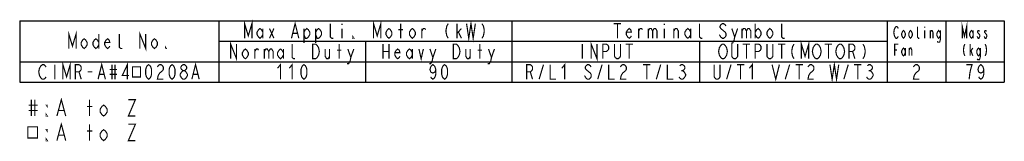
# Model space of a CAD drawing. Extents: x 27 to 410, y 33 to 287.
# Tile 31 of 31: x 242 to 410, y 266 to 287. Entities that reach past the tile are written whole.
import ezdxf

# ---------------------------------------------------------------- set-up
doc = ezdxf.new("R2010")
doc.units = 0
doc.header["$LTSCALE"] = 23.1
doc.layers.get('0').update_dxf_attribs({"linetype": 'CONTINUOUS'})
doc.layers.add('ALL_NOTE', color=7, linetype='CONTINUOUS')

msp = doc.modelspace()

# ---------------------------------------------------------------- linework, layer by layer
at = {"color": 2, "linetype": 'CONTINUOUS'}
for p, q in [((241.988, 286.977), (409.988, 286.977)), ((241.988, 286.977), (241.988, 276.477)), ((275.988, 286.977), (275.988, 276.477)), ((325.988, 286.977), (325.988, 276.477)), ((389.988, 286.977), (389.988, 276.477)), ((399.988, 286.977), (399.988, 276.477)), ((409.988, 286.977), (409.988, 276.477)), ((275.988, 283.477), (389.988, 283.477)), ((300.988, 283.477), (300.988, 276.477)), ((357.988, 283.477), (357.988, 276.477)), ((241.988, 279.977), (409.988, 279.977)), ((241.988, 276.477), (409.988, 276.477))]:
    msp.add_line(p, q, dxfattribs=at)
at = {"layer": 'ALL_NOTE', "color": 2, "linetype": 'CONTINUOUS', "const_width": 0.2}
for points in [[(280.363, 283.977), (280.363, 286.477), (280.988, 284.393), (281.613, 286.477), (281.613, 283.977)], [(283.488, 284.602), (283.238, 284.185), (282.988, 283.977), (282.738, 284.185), (282.488, 284.602), (282.488, 285.018), (282.738, 285.435), (282.988, 285.643), (283.238, 285.435), (283.488, 285.018)], [(283.488, 285.643), (283.488, 283.977)], [(284.613, 285.643), (285.363, 283.977)], [(284.613, 283.977), (285.363, 285.643)], [(288.363, 283.977), (288.988, 286.477), (289.613, 283.977)], [(290.488, 285.018), (290.738, 285.435), (290.988, 285.643), (291.238, 285.435), (291.488, 285.018), (291.488, 284.602), (291.238, 284.185), (290.988, 283.977), (290.738, 283.977), (290.488, 284.602)], [(290.488, 285.643), (290.488, 283.143)], [(292.488, 285.018), (292.738, 285.435), (292.988, 285.643), (293.238, 285.435), (293.488, 285.018), (293.488, 284.602), (293.238, 284.185), (292.988, 283.977), (292.738, 283.977), (292.488, 284.602)], [(292.488, 285.643), (292.488, 283.143)], [(295.488, 283.977), (295.238, 283.977), (294.988, 284.185), (294.988, 286.477)], [(296.988, 286.477), (296.988, 286.268)], [(296.988, 285.643), (296.988, 283.977)], [(302.363, 283.977), (302.363, 286.477), (302.988, 284.393), (303.613, 286.477), (303.613, 283.977)], [(305.488, 284.602), (305.238, 284.185), (304.988, 283.977), (304.738, 284.185), (304.488, 284.602), (304.488, 285.018), (304.738, 285.435), (304.988, 285.643), (305.238, 285.435), (305.488, 285.018), (305.488, 284.602)], [(306.988, 283.977), (306.988, 286.477)], [(309.488, 284.602), (309.238, 284.185), (308.988, 283.977), (308.738, 284.185), (308.488, 284.602), (308.488, 285.018), (308.738, 285.435), (308.988, 285.643), (309.238, 285.435), (309.488, 285.018), (309.488, 284.602)], [(310.613, 283.977), (310.613, 285.643)], [(310.613, 285.227), (310.863, 285.643), (311.113, 285.643), (311.238, 285.435)], [(315.113, 286.477), (314.863, 286.06), (314.738, 285.435), (314.738, 285.018), (314.863, 284.393), (315.113, 283.977)], [(316.613, 283.977), (316.613, 286.477)], [(316.613, 284.81), (317.363, 285.643)], [(318.238, 286.477), (318.613, 283.977), (318.988, 286.477), (319.363, 283.977), (319.738, 286.477)], [(320.863, 286.477), (321.113, 286.06), (321.238, 285.435), (321.238, 285.018), (321.113, 284.393), (320.863, 283.977)], [(343.363, 286.477), (344.613, 286.477)], [(343.988, 286.477), (343.988, 283.977)], [(346.363, 284.393), (346.238, 284.185), (345.988, 283.977), (345.738, 284.185), (345.488, 284.602), (345.488, 285.018), (345.738, 285.435), (345.988, 285.643), (346.238, 285.435), (346.363, 285.018), (345.488, 285.018)], [(347.613, 283.977), (347.613, 285.643)], [(347.613, 285.227), (347.863, 285.643), (348.113, 285.643), (348.238, 285.435)], [(349.238, 285.643), (349.238, 283.977)], [(349.238, 285.227), (349.488, 285.643), (349.738, 285.643), (349.988, 285.227), (349.988, 283.977)], [(349.988, 285.227), (350.238, 285.643), (350.488, 285.643), (350.738, 285.227), (350.738, 283.977)], [(351.988, 286.477), (351.988, 286.268)], [(351.988, 285.643), (351.988, 283.977)], [(353.613, 283.977), (353.613, 285.643)], [(353.613, 285.227), (353.863, 285.643), (354.113, 285.643), (354.363, 285.227), (354.363, 283.977)], [(356.488, 284.602), (356.238, 284.185), (355.988, 283.977), (355.738, 284.185), (355.488, 284.602), (355.488, 285.018), (355.738, 285.435), (355.988, 285.643), (356.238, 285.435), (356.488, 285.018)], [(356.488, 285.643), (356.488, 283.977)], [(358.488, 283.977), (358.238, 283.977), (357.988, 284.185), (357.988, 286.477)], [(362.488, 286.06), (362.363, 286.268), (362.113, 286.477), (361.863, 286.477), (361.613, 286.268), (361.488, 286.06), (361.488, 285.852), (361.613, 285.643), (361.863, 285.435), (362.113, 285.227), (362.363, 285.018), (362.488, 284.81), (362.488, 284.393), (362.363, 284.185), (362.113, 283.977), (361.863, 283.977), (361.613, 284.185), (361.488, 284.393), (361.363, 284.602)], [(363.488, 285.643), (363.988, 284.185), (363.863, 283.56), (363.613, 283.143), (363.363, 283.143)], [(363.988, 284.185), (364.488, 285.643)], [(365.238, 285.643), (365.238, 283.977)], [(365.238, 285.227), (365.488, 285.643), (365.738, 285.643), (365.988, 285.227), (365.988, 283.977)], [(365.988, 285.227), (366.238, 285.643), (366.488, 285.643), (366.738, 285.227), (366.738, 283.977)], [(367.488, 286.477), (367.488, 283.977)], [(367.488, 285.018), (367.738, 285.435), (367.988, 285.643), (368.238, 285.435), (368.488, 285.018), (368.488, 284.602), (368.238, 284.185), (367.988, 283.977), (367.738, 284.185), (367.488, 284.602)], [(370.488, 284.602), (370.238, 284.185), (369.988, 283.977), (369.738, 284.185), (369.488, 284.602), (369.488, 285.018), (369.738, 285.435), (369.988, 285.643), (370.238, 285.435), (370.488, 285.018), (370.488, 284.602)], [(372.488, 283.977), (372.238, 283.977), (371.988, 284.185), (371.988, 286.477)], [(391.888, 284.31), (391.813, 284.143), (391.663, 283.977), (391.513, 283.977), (391.363, 284.143), (391.288, 284.31), (391.213, 284.477), (391.138, 284.977), (391.213, 285.477), (391.288, 285.643), (391.363, 285.81), (391.513, 285.977), (391.663, 285.977), (391.813, 285.81), (391.888, 285.643)], [(395.488, 283.977), (395.338, 283.977), (395.188, 284.143), (395.188, 285.977)], [(396.388, 285.977), (396.388, 285.81)], [(402.813, 283.977), (402.813, 285.977), (403.188, 284.31), (403.563, 285.977), (403.563, 283.977)], [(250.363, 282.227), (250.363, 284.727), (250.988, 282.643), (251.613, 284.727), (251.613, 282.227)], [(253.488, 282.852), (253.238, 282.435), (252.988, 282.227), (252.738, 282.435), (252.488, 282.852), (252.488, 283.268), (252.738, 283.685), (252.988, 283.893), (253.238, 283.685), (253.488, 283.268), (253.488, 282.852)], [(255.488, 282.852), (255.238, 282.435), (254.988, 282.227), (254.738, 282.435), (254.488, 282.852), (254.488, 283.268), (254.738, 283.685), (254.988, 283.893), (255.238, 283.685), (255.488, 283.268)], [(255.488, 284.727), (255.488, 282.227)], [(257.363, 282.643), (257.238, 282.435), (256.988, 282.227), (256.738, 282.435), (256.488, 282.852), (256.488, 283.268), (256.738, 283.685), (256.988, 283.893), (257.238, 283.685), (257.363, 283.268), (256.488, 283.268)], [(259.488, 282.227), (259.238, 282.227), (258.988, 282.435), (258.988, 284.727)], [(262.488, 282.227), (262.488, 284.727), (263.488, 282.227), (263.488, 284.727)], [(265.488, 282.852), (265.238, 282.435), (264.988, 282.227), (264.738, 282.435), (264.488, 282.852), (264.488, 283.268), (264.738, 283.685), (264.988, 283.893), (265.238, 283.685), (265.488, 283.268), (265.488, 282.852)], [(288.613, 284.81), (289.363, 284.81)], [(298.988, 283.977), (298.863, 283.977), (298.863, 284.185), (298.988, 283.977)], [(306.613, 285.435), (307.363, 285.435)], [(316.863, 285.018), (317.363, 283.977)], [(393.088, 284.477), (392.938, 284.143), (392.788, 283.977), (392.638, 284.143), (392.488, 284.477), (392.488, 284.81), (392.638, 285.143), (392.788, 285.31), (392.938, 285.143), (393.088, 284.81), (393.088, 284.477)], [(394.288, 284.477), (394.138, 284.143), (393.988, 283.977), (393.838, 284.143), (393.688, 284.477), (393.688, 284.81), (393.838, 285.143), (393.988, 285.31), (394.138, 285.143), (394.288, 284.81), (394.288, 284.477)], [(396.388, 285.31), (396.388, 283.977)], [(397.363, 283.977), (397.363, 285.31)], [(397.363, 284.977), (397.513, 285.31), (397.663, 285.31), (397.813, 284.977), (397.813, 283.977)], [(399.088, 284.477), (398.938, 284.143), (398.788, 283.977), (398.638, 284.143), (398.488, 284.477), (398.488, 284.81), (398.638, 285.143), (398.788, 285.31), (398.938, 285.143), (399.088, 284.81)], [(399.088, 285.31), (399.088, 283.81), (399.013, 283.477), (398.938, 283.31), (398.638, 283.31), (398.563, 283.477)], [(404.688, 284.477), (404.538, 284.143), (404.388, 283.977), (404.238, 284.143), (404.088, 284.477), (404.088, 284.81), (404.238, 285.143), (404.388, 285.31), (404.538, 285.143), (404.688, 284.81)], [(404.688, 285.31), (404.688, 283.977)], [(405.738, 285.143), (405.663, 285.31), (405.513, 285.31), (405.438, 285.143), (405.438, 284.977), (405.588, 284.81), (405.738, 284.643), (405.813, 284.477), (405.813, 284.31), (405.738, 284.143), (405.663, 283.977), (405.513, 283.977), (405.438, 284.143), (405.363, 284.31)], [(406.938, 285.143), (406.863, 285.31), (406.713, 285.31), (406.638, 285.143), (406.638, 284.977), (406.788, 284.81), (406.938, 284.643), (407.013, 284.477), (407.013, 284.31), (406.938, 284.143), (406.863, 283.977), (406.713, 283.977), (406.638, 284.143), (406.563, 284.31)], [(266.988, 282.227), (266.863, 282.227), (266.863, 282.435), (266.988, 282.227)], [(277.988, 280.477), (277.988, 282.977), (278.988, 280.477), (278.988, 282.977)], [(280.988, 281.102), (280.738, 280.685), (280.488, 280.477), (280.238, 280.685), (279.988, 281.102), (279.988, 281.518), (280.238, 281.935), (280.488, 282.143), (280.738, 281.935), (280.988, 281.518), (280.988, 281.102)], [(282.113, 280.477), (282.113, 282.143)], [(282.113, 281.727), (282.363, 282.143), (282.613, 282.143), (282.738, 281.935)], [(283.738, 282.143), (283.738, 280.477)], [(283.738, 281.727), (283.988, 282.143), (284.238, 282.143), (284.488, 281.727), (284.488, 280.477)], [(284.488, 281.727), (284.738, 282.143), (284.988, 282.143), (285.238, 281.727), (285.238, 280.477)], [(286.988, 281.102), (286.738, 280.685), (286.488, 280.477), (286.238, 280.685), (285.988, 281.102), (285.988, 281.518), (286.238, 281.935), (286.488, 282.143), (286.738, 281.935), (286.988, 281.518)], [(286.988, 282.143), (286.988, 280.477)], [(288.988, 280.477), (288.738, 280.477), (288.488, 280.685), (288.488, 282.977)], [(291.988, 282.977), (292.488, 282.977), (292.738, 282.768), (292.863, 282.56), (292.988, 282.352), (293.113, 281.727), (292.988, 281.102), (292.863, 280.893), (292.738, 280.685), (292.488, 280.477), (291.988, 280.477), (291.988, 282.977)], [(294.113, 282.143), (294.113, 280.893), (294.363, 280.477), (294.613, 280.477), (294.863, 280.893)], [(294.863, 282.143), (294.863, 280.477)], [(296.488, 280.477), (296.488, 282.977)], [(297.988, 282.143), (298.488, 280.685), (298.363, 280.06), (298.113, 279.643), (297.863, 279.643)], [(298.488, 280.685), (298.988, 282.143)], [(303.988, 282.977), (303.988, 280.477)], [(304.988, 282.977), (304.988, 280.477)], [(306.863, 280.893), (306.738, 280.685), (306.488, 280.477), (306.238, 280.685), (305.988, 281.102), (305.988, 281.518), (306.238, 281.935), (306.488, 282.143), (306.738, 281.935), (306.863, 281.518), (305.988, 281.518)], [(308.988, 281.102), (308.738, 280.685), (308.488, 280.477), (308.238, 280.685), (307.988, 281.102), (307.988, 281.518), (308.238, 281.935), (308.488, 282.143), (308.738, 281.935), (308.988, 281.518)], [(308.988, 282.143), (308.988, 280.477)], [(310.113, 282.143), (310.488, 280.477), (310.863, 282.143)], [(311.988, 282.143), (312.488, 280.685), (312.363, 280.06), (312.113, 279.643), (311.863, 279.643)], [(312.488, 280.685), (312.988, 282.143)], [(315.988, 282.977), (316.488, 282.977), (316.738, 282.768), (316.863, 282.56), (316.988, 282.352), (317.113, 281.727), (316.988, 281.102), (316.863, 280.893), (316.738, 280.685), (316.488, 280.477), (315.988, 280.477), (315.988, 282.977)], [(318.113, 282.143), (318.113, 280.893), (318.363, 280.477), (318.613, 280.477), (318.863, 280.893)], [(318.863, 282.143), (318.863, 280.477)], [(320.488, 280.477), (320.488, 282.977)], [(321.988, 282.143), (322.488, 280.685), (322.363, 280.06), (322.113, 279.643), (321.863, 279.643)], [(322.488, 280.685), (322.988, 282.143)], [(337.988, 282.977), (337.988, 280.477)], [(339.488, 280.477), (339.488, 282.977), (340.488, 280.477), (340.488, 282.977)], [(341.488, 280.477), (341.488, 282.977), (342.113, 282.977), (342.363, 282.768), (342.488, 282.56), (342.488, 282.143), (342.363, 281.935), (342.113, 281.727), (341.488, 281.727)], [(344.488, 282.977), (344.488, 280.893), (344.363, 280.685), (344.113, 280.477), (343.863, 280.477), (343.613, 280.685), (343.488, 280.893), (343.488, 282.977)], [(345.363, 282.977), (346.613, 282.977)], [(345.988, 282.977), (345.988, 280.477)], [(362.488, 280.893), (362.363, 280.685), (362.113, 280.477), (361.863, 280.477), (361.613, 280.685), (361.488, 280.893), (361.363, 281.102), (361.238, 281.727), (361.363, 282.352), (361.488, 282.56), (361.613, 282.768), (361.863, 282.977), (362.113, 282.977), (362.363, 282.768), (362.488, 282.56), (362.613, 282.352), (362.738, 281.727), (362.613, 281.102), (362.488, 280.893)], [(364.488, 282.977), (364.488, 280.893), (364.363, 280.685), (364.113, 280.477), (363.863, 280.477), (363.613, 280.685), (363.488, 280.893), (363.488, 282.977)], [(365.363, 282.977), (366.613, 282.977)], [(365.988, 282.977), (365.988, 280.477)], [(367.488, 280.477), (367.488, 282.977), (368.113, 282.977), (368.363, 282.768), (368.488, 282.56), (368.488, 282.143), (368.363, 281.935), (368.113, 281.727), (367.488, 281.727)], [(370.488, 282.977), (370.488, 280.893), (370.363, 280.685), (370.113, 280.477), (369.863, 280.477), (369.613, 280.685), (369.488, 280.893), (369.488, 282.977)], [(371.363, 282.977), (372.613, 282.977)], [(371.988, 282.977), (371.988, 280.477)], [(374.113, 282.977), (373.863, 282.56), (373.738, 281.935), (373.738, 281.518), (373.863, 280.893), (374.113, 280.477)], [(375.363, 280.477), (375.363, 282.977), (375.988, 280.893), (376.613, 282.977), (376.613, 280.477)], [(378.488, 280.893), (378.363, 280.685), (378.113, 280.477), (377.863, 280.477), (377.613, 280.685), (377.488, 280.893), (377.363, 281.102), (377.238, 281.727), (377.363, 282.352), (377.488, 282.56), (377.613, 282.768), (377.863, 282.977), (378.113, 282.977), (378.363, 282.768), (378.488, 282.56), (378.613, 282.352), (378.738, 281.727), (378.613, 281.102), (378.488, 280.893)], [(379.363, 282.977), (380.613, 282.977)], [(379.988, 282.977), (379.988, 280.477)], [(382.488, 280.893), (382.363, 280.685), (382.113, 280.477), (381.863, 280.477), (381.613, 280.685), (381.488, 280.893), (381.363, 281.102), (381.238, 281.727), (381.363, 282.352), (381.488, 282.56), (381.613, 282.768), (381.863, 282.977), (382.113, 282.977), (382.363, 282.768), (382.488, 282.56), (382.613, 282.352), (382.738, 281.727), (382.613, 281.102), (382.488, 280.893)], [(383.488, 280.477), (383.488, 282.977), (384.113, 282.977), (384.363, 282.768), (384.488, 282.56), (384.488, 282.143), (384.363, 281.935), (384.113, 281.727), (383.488, 281.727)], [(385.863, 282.977), (386.113, 282.56), (386.238, 281.935), (386.238, 281.518), (386.113, 280.893), (385.863, 280.477)], [(391.288, 280.977), (391.288, 282.977), (391.888, 282.977)], [(393.088, 281.477), (392.938, 281.143), (392.788, 280.977), (392.638, 281.143), (392.488, 281.477), (392.488, 281.81), (392.638, 282.143), (392.788, 282.31), (392.938, 282.143), (393.088, 281.81)], [(393.088, 282.31), (393.088, 280.977)], [(393.763, 280.977), (393.763, 282.31)], [(393.763, 281.977), (393.913, 282.31), (394.063, 282.31), (394.213, 281.977), (394.213, 280.977)], [(403.263, 282.977), (403.113, 282.643), (403.038, 282.143), (403.038, 281.81), (403.113, 281.31), (403.263, 280.977)], [(404.163, 280.977), (404.163, 282.977)], [(404.163, 281.643), (404.613, 282.31)], [(405.888, 281.477), (405.738, 281.143), (405.588, 280.977), (405.438, 281.143), (405.288, 281.477), (405.288, 281.81), (405.438, 282.143), (405.588, 282.31), (405.738, 282.143), (405.888, 281.81)], [(405.888, 282.31), (405.888, 280.81), (405.813, 280.477), (405.738, 280.31), (405.438, 280.31), (405.363, 280.477)], [(406.713, 282.977), (406.863, 282.643), (406.938, 282.143), (406.938, 281.81), (406.863, 281.31), (406.713, 280.977)], [(296.113, 281.935), (296.863, 281.935)], [(303.988, 281.727), (304.988, 281.727)], [(320.113, 281.935), (320.863, 281.935)], [(384.113, 281.727), (384.488, 280.477)], [(391.288, 281.977), (391.663, 281.977)], [(404.313, 281.81), (404.613, 280.977)], [(246.488, 277.393), (246.363, 277.185), (246.113, 276.977), (245.863, 276.977), (245.613, 277.185), (245.488, 277.393), (245.363, 277.602), (245.238, 278.227), (245.363, 278.852), (245.488, 279.06), (245.613, 279.268), (245.863, 279.477), (246.113, 279.477), (246.363, 279.268), (246.488, 279.06)], [(247.988, 279.477), (247.988, 276.977)], [(249.363, 276.977), (249.363, 279.477), (249.988, 277.393), (250.613, 279.477), (250.613, 276.977)], [(251.488, 276.977), (251.488, 279.477), (252.113, 279.477), (252.363, 279.268), (252.488, 279.06), (252.488, 278.643), (252.363, 278.435), (252.113, 278.227), (251.488, 278.227)], [(255.363, 276.977), (255.988, 279.477), (256.613, 276.977)], [(257.738, 279.477), (257.738, 276.977)], [(258.238, 279.477), (258.238, 276.977)], [(260.363, 276.977), (260.363, 279.477), (259.488, 277.602), (260.613, 277.602)], [(261.238, 279.086), (261.238, 277.367), (262.613, 277.367), (262.613, 279.086), (261.238, 279.086)], [(263.988, 276.977), (263.738, 277.185), (263.613, 277.393), (263.488, 277.81), (263.488, 278.643), (263.613, 279.06), (263.738, 279.268), (263.988, 279.477), (264.238, 279.268), (264.363, 279.06), (264.488, 278.643), (264.488, 277.81), (264.363, 277.393), (264.238, 277.185), (263.988, 276.977)], [(265.488, 279.06), (265.613, 279.268), (265.863, 279.477), (266.113, 279.477), (266.363, 279.268), (266.488, 279.06), (266.488, 278.643), (266.363, 278.435), (266.113, 278.227), (265.863, 278.018), (265.613, 277.602), (265.488, 276.977), (266.488, 276.977)], [(267.988, 276.977), (267.738, 277.185), (267.613, 277.393), (267.488, 277.81), (267.488, 278.643), (267.613, 279.06), (267.738, 279.268), (267.988, 279.477), (268.238, 279.268), (268.363, 279.06), (268.488, 278.643), (268.488, 277.81), (268.363, 277.393), (268.238, 277.185), (267.988, 276.977)], [(269.863, 278.435), (269.613, 278.643), (269.488, 278.852), (269.488, 279.06), (269.613, 279.268), (269.863, 279.477), (270.113, 279.477), (270.363, 279.268), (270.488, 279.06), (270.488, 278.852), (270.363, 278.643), (270.113, 278.435)], [(271.363, 276.977), (271.988, 279.477), (272.613, 276.977)], [(285.988, 278.852), (286.488, 279.477), (286.488, 276.977)], [(287.988, 278.852), (288.488, 279.477), (288.488, 276.977)], [(290.488, 276.977), (290.238, 277.185), (290.113, 277.393), (289.988, 277.81), (289.988, 278.643), (290.113, 279.06), (290.238, 279.268), (290.488, 279.477), (290.738, 279.268), (290.863, 279.06), (290.988, 278.643), (290.988, 277.81), (290.863, 277.393), (290.738, 277.185), (290.488, 276.977)], [(312.988, 278.643), (312.863, 278.227), (312.488, 278.018), (312.113, 278.227), (311.988, 278.643), (312.113, 279.06), (312.238, 279.268), (312.488, 279.477), (312.738, 279.268), (312.863, 279.06), (312.988, 278.643), (312.988, 277.81), (312.863, 277.393), (312.738, 277.185), (312.488, 276.977), (312.238, 277.185), (312.113, 277.393)], [(314.488, 276.977), (314.238, 277.185), (314.113, 277.393), (313.988, 277.81), (313.988, 278.643), (314.113, 279.06), (314.238, 279.268), (314.488, 279.477), (314.738, 279.268), (314.863, 279.06), (314.988, 278.643), (314.988, 277.81), (314.863, 277.393), (314.738, 277.185), (314.488, 276.977)], [(328.488, 276.977), (328.488, 279.477), (329.113, 279.477), (329.363, 279.268), (329.488, 279.06), (329.488, 278.643), (329.363, 278.435), (329.113, 278.227), (328.488, 278.227)], [(330.613, 276.977), (331.363, 279.477)], [(332.488, 279.477), (332.488, 276.977), (333.488, 276.977)], [(334.488, 278.852), (334.988, 279.477), (334.988, 276.977)], [(339.488, 279.06), (339.363, 279.268), (339.113, 279.477), (338.863, 279.477), (338.613, 279.268), (338.488, 279.06), (338.488, 278.852), (338.613, 278.643), (338.863, 278.435), (339.113, 278.227), (339.363, 278.018), (339.488, 277.81), (339.488, 277.393), (339.363, 277.185), (339.113, 276.977), (338.863, 276.977), (338.613, 277.185), (338.488, 277.393), (338.363, 277.602)], [(340.613, 276.977), (341.363, 279.477)], [(342.488, 279.477), (342.488, 276.977), (343.488, 276.977)], [(344.488, 279.06), (344.613, 279.268), (344.863, 279.477), (345.113, 279.477), (345.363, 279.268), (345.488, 279.06), (345.488, 278.643), (345.363, 278.435), (345.113, 278.227), (344.863, 278.018), (344.613, 277.602), (344.488, 276.977), (345.488, 276.977)], [(348.363, 279.477), (349.613, 279.477)], [(348.988, 279.477), (348.988, 276.977)], [(350.613, 276.977), (351.363, 279.477)], [(352.488, 279.477), (352.488, 276.977), (353.488, 276.977)], [(354.613, 279.268), (354.863, 279.477), (355.113, 279.477), (355.363, 279.268), (355.488, 279.06), (355.488, 278.852), (355.363, 278.643), (355.113, 278.435), (355.363, 278.227), (355.488, 278.018), (355.613, 277.81), (355.613, 277.602), (355.488, 277.393), (355.363, 277.185), (355.113, 276.977), (354.863, 276.977), (354.613, 277.185), (354.488, 277.393)], [(361.488, 279.477), (361.488, 277.393), (361.363, 277.185), (361.113, 276.977), (360.863, 276.977), (360.613, 277.185), (360.488, 277.393), (360.488, 279.477)], [(362.613, 276.977), (363.363, 279.477)], [(364.363, 279.477), (365.613, 279.477)], [(364.988, 279.477), (364.988, 276.977)], [(366.488, 278.852), (366.988, 279.477), (366.988, 276.977)], [(370.363, 279.477), (370.988, 276.977), (371.613, 279.477)], [(372.613, 276.977), (373.363, 279.477)], [(374.363, 279.477), (375.613, 279.477)], [(374.988, 279.477), (374.988, 276.977)], [(376.488, 279.06), (376.613, 279.268), (376.863, 279.477), (377.113, 279.477), (377.363, 279.268), (377.488, 279.06), (377.488, 278.643), (377.363, 278.435), (377.113, 278.227), (376.863, 278.018), (376.613, 277.602), (376.488, 276.977), (377.488, 276.977)], [(380.238, 279.477), (380.613, 276.977), (380.988, 279.477), (381.363, 276.977), (381.738, 279.477)], [(382.613, 276.977), (383.363, 279.477)], [(384.363, 279.477), (385.613, 279.477)], [(384.988, 279.477), (384.988, 276.977)], [(386.613, 279.268), (386.863, 279.477), (387.113, 279.477), (387.363, 279.268), (387.488, 279.06), (387.488, 278.852), (387.363, 278.643), (387.113, 278.435), (387.363, 278.227), (387.488, 278.018), (387.613, 277.81), (387.613, 277.602), (387.488, 277.393), (387.363, 277.185), (387.113, 276.977), (386.863, 276.977), (386.613, 277.185), (386.488, 277.393)], [(394.488, 279.06), (394.613, 279.268), (394.863, 279.477), (395.113, 279.477), (395.363, 279.268), (395.488, 279.06), (395.488, 278.643), (395.363, 278.435), (395.113, 278.227), (394.863, 278.018), (394.613, 277.602), (394.488, 276.977), (395.488, 276.977)], [(403.988, 276.977), (404.113, 278.018), (404.238, 278.643), (404.363, 279.06), (404.488, 279.477), (403.488, 279.477)], [(406.488, 278.643), (406.363, 278.227), (405.988, 278.018), (405.613, 278.227), (405.488, 278.643), (405.613, 279.06), (405.738, 279.268), (405.988, 279.477), (406.238, 279.268), (406.363, 279.06), (406.488, 278.643), (406.488, 277.81), (406.363, 277.393), (406.238, 277.185), (405.988, 276.977), (405.738, 277.185), (405.613, 277.393)], [(252.113, 278.227), (252.488, 276.977)], [(253.613, 278.227), (254.363, 278.227)], [(255.613, 277.81), (256.363, 277.81)], [(257.363, 278.643), (258.613, 278.643)], [(257.363, 277.81), (258.613, 277.81)], [(269.863, 276.977), (269.613, 277.185), (269.488, 277.393), (269.363, 277.602), (269.363, 277.81), (269.488, 278.018), (269.613, 278.227), (269.863, 278.435), (270.113, 278.435), (270.363, 278.227), (270.488, 278.018), (270.613, 277.81), (270.613, 277.602), (270.488, 277.393), (270.363, 277.185), (270.113, 276.977), (269.863, 276.977)], [(271.613, 277.81), (272.363, 277.81)], [(329.113, 278.227), (329.488, 276.977)], [(354.863, 278.435), (355.113, 278.435)], [(386.863, 278.435), (387.113, 278.435)], [(248.338, 270.687), (249.091, 273.487), (249.843, 270.687)], [(243.522, 272.554), (245.027, 272.554)], [(243.974, 273.487), (243.974, 270.687)], [(244.576, 273.487), (244.576, 270.687)], [(246.683, 272.554), (246.683, 272.321), (246.532, 272.554), (246.683, 272.554)], [(253.455, 272.321), (254.358, 272.321)], [(253.907, 270.687), (253.907, 273.487)], [(256.917, 271.387), (256.616, 270.921), (256.315, 270.687), (256.014, 270.921), (255.713, 271.387), (255.713, 271.854), (256.014, 272.321), (256.315, 272.554), (256.616, 272.321), (256.917, 271.854), (256.917, 271.387)], [(260.529, 273.487), (261.733, 273.487), (260.529, 270.687), (261.733, 270.687)], [(243.522, 271.621), (245.027, 271.621)], [(246.683, 270.687), (246.532, 270.687), (246.532, 270.921), (246.683, 270.687)], [(248.639, 271.621), (249.542, 271.621)], [(243.372, 268.85), (243.372, 266.925), (245.027, 266.925), (245.027, 268.85), (243.372, 268.85)], [(248.338, 266.487), (249.091, 269.287), (249.843, 266.487)], [(253.907, 266.487), (253.907, 269.287)], [(260.529, 269.287), (261.733, 269.287), (260.529, 266.487), (261.733, 266.487)], [(246.683, 268.354), (246.683, 268.121), (246.532, 268.354), (246.683, 268.354)], [(248.639, 267.421), (249.542, 267.421)], [(253.455, 268.121), (254.358, 268.121)], [(256.917, 267.187), (256.616, 266.721), (256.315, 266.487), (256.014, 266.721), (255.713, 267.187), (255.713, 267.654), (256.014, 268.121), (256.315, 268.354), (256.616, 268.121), (256.917, 267.654), (256.917, 267.187)], [(246.683, 266.487), (246.532, 266.487), (246.532, 266.721), (246.683, 266.487)]]:
    msp.add_lwpolyline(points, dxfattribs=at)

doc.saveas('drawing.dxf')
